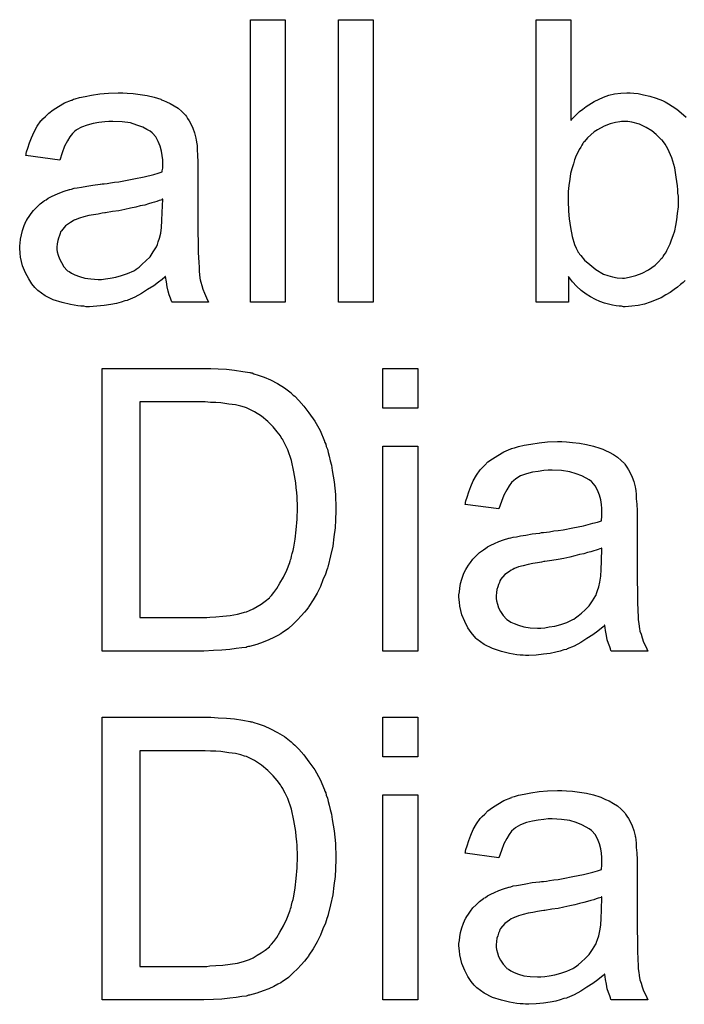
# Model space of a CAD drawing. Extents: x -1.7 to 9, y -2.8 to 5.2.
# Tile 156 of 227: x 4.321 to 4.509, y 1.402 to 1.681. Entities that reach past the tile are written whole.
import ezdxf

# ---------------------------------------------------------------- set-up
doc = ezdxf.new("R2010")
doc.units = 0
doc.layers.add('qfn32-50-23-b_document', color=1, linetype='CONTINUOUS')

msp = doc.modelspace()

# ---------------------------------------------------------------- linework, layer by layer
at = {"layer": 'qfn32-50-23-b_document', "color": 1}
for points in [[(4.396255, 1.601395), (4.38642, 1.601395), (4.38642, 1.681459), (4.396255, 1.681459), (4.396255, 1.601395)], [(4.42113, 1.601395), (4.411296, 1.601395), (4.411296, 1.681459), (4.42113, 1.681459), (4.42113, 1.601395)], [(4.509525, 1.607527), (4.508947, 1.606949), (4.508137, 1.60637), (4.507327, 1.605676), (4.506401, 1.604982), (4.505244, 1.604172), (4.503972, 1.603478), (4.502699, 1.602668), (4.499575, 1.601395), (4.497955, 1.600817), (4.49622, 1.600469), (4.494368, 1.600238), (4.492517, 1.600122), (4.492055, 1.600122), (4.491476, 1.600238), (4.490782, 1.600238), (4.489972, 1.600354), (4.488931, 1.600585), (4.486617, 1.601164), (4.485344, 1.601627), (4.484071, 1.602205), (4.482683, 1.602899), (4.48141, 1.603709), (4.480022, 1.60475), (4.478749, 1.605907), (4.477592, 1.60718), (4.476435, 1.608684), (4.476435, 1.601395), (4.467295, 1.601395), (4.467295, 1.681459), (4.477129, 1.681459), (4.477129, 1.652882)], [(4.351479, 1.660633), (4.353215, 1.660518), (4.355181, 1.660286), (4.357148, 1.659939), (4.359115, 1.659476), (4.360966, 1.658898), (4.361198, 1.658782), (4.361776, 1.658551), (4.362586, 1.658204), (4.363627, 1.657741), (4.364784, 1.657047), (4.365941, 1.656353), (4.366983, 1.655427), (4.367908, 1.654501), (4.368024, 1.654386), (4.368256, 1.654039), (4.368603, 1.65346), (4.369065, 1.652766), (4.369644, 1.651725), (4.370107, 1.650683), (4.370569, 1.649411), (4.370917, 1.647907), (4.370917, 1.647791), (4.371032, 1.647444), (4.371148, 1.646749), (4.371264, 1.645824), (4.371264, 1.644551), (4.371379, 1.643047), (4.371495, 1.64108), (4.371495, 1.638882), (4.371495, 1.625692), (4.371495, 1.625576), (4.371495, 1.625114), (4.371495, 1.624419), (4.371495, 1.623494), (4.371495, 1.622453), (4.371495, 1.62118), (4.371611, 1.618403), (4.371611, 1.615511), (4.371726, 1.612618), (4.371842, 1.611345), (4.371842, 1.610188), (4.371958, 1.609147), (4.372074, 1.608337), (4.372074, 1.608221), (4.372189, 1.607759), (4.372305, 1.607064), (4.372652, 1.606139), (4.372883, 1.605098), (4.373346, 1.60394), (4.373925, 1.602668), (4.374503, 1.601395), (4.364206, 1.601395), (4.36409, 1.601511), (4.363975, 1.601974), (4.363743, 1.602552), (4.363396, 1.603478), (4.363049, 1.604519), (4.362818, 1.605792), (4.362586, 1.60718), (4.362355, 1.608684), (4.362239, 1.608684), (4.362123, 1.608453), (4.361429, 1.607874), (4.360388, 1.607064), (4.358999, 1.606023), (4.357264, 1.604982), (4.355529, 1.603825), (4.353677, 1.602784), (4.35171, 1.601974), (4.351479, 1.601858), (4.350785, 1.601742), (4.349743, 1.601395), (4.348471, 1.601048), (4.346851, 1.600701), (4.345, 1.600469), (4.342917, 1.600238), (4.340835, 1.600122), (4.339909, 1.600122), (4.339215, 1.600238), (4.338405, 1.600238), (4.337479, 1.600354), (4.335397, 1.600701), (4.333083, 1.601279), (4.330537, 1.602089), (4.328223, 1.603246), (4.326141, 1.60475), (4.325909, 1.604982), (4.325331, 1.60556), (4.324521, 1.606602), (4.323595, 1.60799), (4.32267, 1.609726), (4.32186, 1.611692), (4.321281, 1.614122), (4.321166, 1.615279), (4.32105, 1.616668), (4.32105, 1.616899), (4.32105, 1.617362), (4.321166, 1.618172), (4.321281, 1.619213), (4.321513, 1.620486), (4.32186, 1.621758), (4.322323, 1.623147), (4.322901, 1.624419), (4.323017, 1.624535), (4.323248, 1.624998), (4.323711, 1.625692), (4.324289, 1.626502), (4.324984, 1.627428), (4.325909, 1.628353), (4.326835, 1.629279), (4.327992, 1.630089), (4.328108, 1.630204), (4.32857, 1.630436), (4.329149, 1.630899), (4.330074, 1.631361), (4.331116, 1.631824), (4.332389, 1.632403), (4.333661, 1.632866), (4.335165, 1.633328), (4.335281, 1.633328), (4.335744, 1.633444), (4.336438, 1.633675), (4.337364, 1.633791), (4.338521, 1.634023), (4.340025, 1.634254), (4.34176, 1.634601), (4.343843, 1.634832), (4.343958, 1.634832), (4.344421, 1.634948), (4.345, 1.634948), (4.34581, 1.635064), (4.346735, 1.635179), (4.347892, 1.635411), (4.349165, 1.635527), (4.350553, 1.635758), (4.35333, 1.636336), (4.356338, 1.636915), (4.358999, 1.637609), (4.360272, 1.637956), (4.361429, 1.638303), (4.361429, 1.638419), (4.361429, 1.63865), (4.361545, 1.639345), (4.361545, 1.640155), (4.361545, 1.640617), (4.361545, 1.640849), (4.361545, 1.640965), (4.361545, 1.64108), (4.361545, 1.641774), (4.361429, 1.642931), (4.361198, 1.644204), (4.360851, 1.645592), (4.360272, 1.646981), (4.359578, 1.648254), (4.358652, 1.649295), (4.358537, 1.649411), (4.357958, 1.649873), (4.357033, 1.650336), (4.355876, 1.65103), (4.354256, 1.651609), (4.352405, 1.652187), (4.350091, 1.652534), (4.34743, 1.65265), (4.346273, 1.65265), (4.345115, 1.652534), (4.343496, 1.652303), (4.341876, 1.652072), (4.34014, 1.651609), (4.338521, 1.65103), (4.337132, 1.65022), (4.337016, 1.650105), (4.336554, 1.649758), (4.335975, 1.649179), (4.335281, 1.648254), (4.334587, 1.647097), (4.333777, 1.645592), (4.333083, 1.643741), (4.332389, 1.641659), (4.322785, 1.642931), (4.322785, 1.643047), (4.322901, 1.643163), (4.322901, 1.64351), (4.323017, 1.643973), (4.323364, 1.645014), (4.323827, 1.646518), (4.324405, 1.648022), (4.325099, 1.649642), (4.326025, 1.651262), (4.327066, 1.652766), (4.327182, 1.652882), (4.327645, 1.653344), (4.328339, 1.654039), (4.329265, 1.654964), (4.330537, 1.65589), (4.332041, 1.656815), (4.333777, 1.657857), (4.335744, 1.658667), (4.335859, 1.658667), (4.335975, 1.658782), (4.336322, 1.658898), (4.336785, 1.659014), (4.337942, 1.659361), (4.339562, 1.659708), (4.341413, 1.660055), (4.343727, 1.660402), (4.346157, 1.660633), (4.348934, 1.660749), (4.350206, 1.660749), (4.351479, 1.660633)], [(4.477129, 1.652882), (4.477245, 1.652997), (4.477361, 1.653229), (4.477708, 1.653576), (4.478286, 1.654154), (4.478865, 1.654733), (4.479559, 1.655427), (4.480484, 1.656121), (4.48141, 1.656815), (4.483724, 1.65832), (4.486385, 1.659476), (4.487889, 1.660055), (4.489509, 1.660402), (4.491245, 1.660633), (4.49298, 1.660749), (4.493906, 1.660749), (4.494947, 1.660633), (4.49622, 1.660518), (4.497724, 1.660171), (4.499459, 1.659824), (4.50131, 1.659245), (4.503046, 1.658551), (4.503277, 1.658435), (4.503856, 1.658204), (4.504782, 1.657625), (4.505823, 1.656931), (4.507096, 1.656121), (4.508368, 1.65508), (4.509757, 1.653807)], [(4.493212, 1.65265), (4.491476, 1.65265), (4.491013, 1.652534), (4.48974, 1.652303), (4.488236, 1.651956), (4.486501, 1.651262), (4.48465, 1.65022), (4.483724, 1.649642), (4.482798, 1.648832), (4.481873, 1.648022), (4.480947, 1.646981), (4.480947, 1.646865), (4.480716, 1.646749), (4.480484, 1.646402), (4.480253, 1.64594), (4.479906, 1.645361), (4.479443, 1.644667), (4.479096, 1.643857), (4.478633, 1.642931), (4.478171, 1.641774), (4.477823, 1.640617), (4.477361, 1.639229), (4.477014, 1.637841), (4.476782, 1.636221), (4.476551, 1.634485), (4.476319, 1.63275), (4.476319, 1.630783), (4.476319, 1.630667), (4.476319, 1.63032), (4.476319, 1.629742), (4.476319, 1.629047), (4.476435, 1.628237), (4.476435, 1.627196), (4.476666, 1.624998), (4.477014, 1.622568), (4.477476, 1.620023), (4.478171, 1.617709), (4.478633, 1.616668), (4.479096, 1.615742), (4.479096, 1.615626), (4.479328, 1.615395), (4.479559, 1.615048), (4.479906, 1.614585), (4.480947, 1.613312), (4.482451, 1.61204), (4.484187, 1.610651), (4.486385, 1.609378), (4.487542, 1.608916), (4.488931, 1.608569), (4.490203, 1.608337), (4.491707, 1.608221), (4.492286, 1.608221), (4.492749, 1.608337), (4.494021, 1.608569), (4.495525, 1.608916), (4.497261, 1.60961), (4.499112, 1.610535), (4.500963, 1.611924), (4.501889, 1.612849), (4.502815, 1.613775), (4.502815, 1.613891), (4.503046, 1.614006), (4.503277, 1.614353), (4.503509, 1.614816), (4.503972, 1.615395), (4.504319, 1.616089), (4.504782, 1.617015), (4.505244, 1.61794), (4.505591, 1.619097), (4.506054, 1.620254), (4.506517, 1.621643), (4.506864, 1.623147), (4.507096, 1.624766), (4.507327, 1.626502), (4.507558, 1.628469), (4.507558, 1.630436), (4.507558, 1.630552), (4.507558, 1.630899), (4.507558, 1.631477), (4.507443, 1.632287), (4.507443, 1.633213), (4.507327, 1.63437), (4.50698, 1.636799), (4.506517, 1.63946), (4.505707, 1.642353), (4.50455, 1.644898), (4.503856, 1.646171), (4.503046, 1.647212), (4.503046, 1.647328), (4.502815, 1.647444), (4.502236, 1.648022), (4.50131, 1.648948), (4.500038, 1.649989), (4.498418, 1.650915), (4.496567, 1.65184), (4.494368, 1.652419), (4.493212, 1.65265)], [(4.361545, 1.630552), (4.361429, 1.630552), (4.361314, 1.630436), (4.360966, 1.63032), (4.360504, 1.630204), (4.359925, 1.629973), (4.359231, 1.629742), (4.358421, 1.62951), (4.357495, 1.629279), (4.356454, 1.628932), (4.355181, 1.6287), (4.353909, 1.628353), (4.352405, 1.628006), (4.350785, 1.627659), (4.349165, 1.627312), (4.347314, 1.627081), (4.345347, 1.626733), (4.345115, 1.626733), (4.344421, 1.626618), (4.343264, 1.626386), (4.341992, 1.626155), (4.340603, 1.625924), (4.339215, 1.625576), (4.337942, 1.625229), (4.336785, 1.624766), (4.336669, 1.624766), (4.336322, 1.624535), (4.335859, 1.624304), (4.335397, 1.623957), (4.334008, 1.623031), (4.332851, 1.621643), (4.332851, 1.621527), (4.33262, 1.621295), (4.332504, 1.620833), (4.332273, 1.620254), (4.332041, 1.61956), (4.33181, 1.618866), (4.331694, 1.61794), (4.331579, 1.617015), (4.331579, 1.616899), (4.331579, 1.61632), (4.331694, 1.615626), (4.331926, 1.614701), (4.332273, 1.613659), (4.332851, 1.612618), (4.333546, 1.611461), (4.334471, 1.61042), (4.334587, 1.610304), (4.33505, 1.610073), (4.335744, 1.60961), (4.336669, 1.609147), (4.337942, 1.608684), (4.339446, 1.608221), (4.341182, 1.60799), (4.343264, 1.607874), (4.34419, 1.607874), (4.345347, 1.60799), (4.34662, 1.608221), (4.348239, 1.608453), (4.349859, 1.608916), (4.351595, 1.609494), (4.35333, 1.610304), (4.353562, 1.61042), (4.354024, 1.610767), (4.354834, 1.611345), (4.35576, 1.612155), (4.356801, 1.613081), (4.357958, 1.614238), (4.358884, 1.615626), (4.359809, 1.61713), (4.359925, 1.617246), (4.360041, 1.617709), (4.360272, 1.618519), (4.360619, 1.61956), (4.360966, 1.620948), (4.361198, 1.622568), (4.361314, 1.624535), (4.361429, 1.626849), (4.361545, 1.630552)], [(4.37728, 1.58249), (4.379594, 1.582374), (4.381908, 1.582143), (4.384222, 1.581795), (4.386189, 1.581448), (4.386305, 1.581448), (4.386536, 1.581333), (4.386883, 1.581333), (4.387346, 1.581101), (4.388619, 1.580754), (4.390239, 1.580176), (4.39209, 1.579366), (4.394057, 1.578324), (4.396024, 1.577168), (4.397875, 1.575663), (4.39799, 1.575548), (4.398106, 1.575432), (4.398453, 1.575085), (4.398916, 1.574738), (4.400073, 1.573581), (4.401461, 1.571961), (4.402966, 1.569994), (4.404585, 1.56768), (4.406089, 1.565019), (4.407362, 1.562011), (4.407362, 1.561895), (4.407478, 1.561664), (4.407709, 1.561201), (4.407825, 1.560507), (4.408172, 1.559697), (4.408403, 1.558771), (4.408635, 1.55773), (4.408982, 1.556457), (4.409329, 1.555185), (4.40956, 1.55368), (4.410139, 1.550441), (4.410486, 1.546854), (4.410602, 1.54292), (4.410602, 1.542805), (4.410602, 1.542573), (4.410602, 1.541995), (4.410602, 1.541416), (4.410486, 1.540606), (4.410486, 1.539681), (4.41037, 1.537482), (4.410023, 1.534937), (4.409676, 1.532276), (4.409098, 1.529499), (4.408403, 1.526722), (4.408403, 1.526607), (4.408288, 1.526375), (4.408172, 1.526028), (4.408056, 1.525565), (4.407593, 1.524293), (4.406899, 1.522673), (4.406205, 1.520822), (4.405279, 1.51897), (4.404123, 1.517004), (4.402966, 1.515152), (4.40285, 1.514921), (4.402387, 1.514342), (4.401693, 1.513533), (4.400767, 1.512491), (4.399726, 1.511334), (4.398453, 1.510177), (4.397181, 1.508905), (4.395676, 1.507863), (4.395445, 1.507747), (4.394982, 1.5074), (4.394172, 1.506938), (4.393015, 1.506359), (4.391627, 1.505665), (4.390007, 1.505086), (4.388156, 1.504392), (4.386073, 1.503814), (4.385842, 1.503814), (4.385495, 1.503698), (4.385148, 1.503582), (4.383991, 1.503467), (4.382371, 1.503235), (4.38052, 1.503004), (4.378321, 1.502772), (4.375892, 1.502657), (4.373231, 1.502541), (4.344421, 1.502541), (4.344421, 1.582605), (4.375198, 1.582605), (4.37728, 1.58249)], [(4.433742, 1.571382), (4.423907, 1.571382), (4.423907, 1.582605), (4.433742, 1.582605), (4.433742, 1.571382)], [(4.373578, 1.573118), (4.355066, 1.573118), (4.355066, 1.512028), (4.374041, 1.512028), (4.37485, 1.512144), (4.376586, 1.51226), (4.378553, 1.512376), (4.380635, 1.512607), (4.382718, 1.512954), (4.384453, 1.513417), (4.384685, 1.513533), (4.385263, 1.513648), (4.386073, 1.513995), (4.387115, 1.514458), (4.388272, 1.515152), (4.389429, 1.515847), (4.390586, 1.516656), (4.391743, 1.517582), (4.391858, 1.517813), (4.392321, 1.518276), (4.393015, 1.519086), (4.393825, 1.520243), (4.394751, 1.521747), (4.395792, 1.523483), (4.396718, 1.52545), (4.397528, 1.527648), (4.397528, 1.527764), (4.397643, 1.527995), (4.397759, 1.528342), (4.397875, 1.528805), (4.39799, 1.529383), (4.398222, 1.530193), (4.398453, 1.531003), (4.398685, 1.531929), (4.399032, 1.534243), (4.399379, 1.536904), (4.39961, 1.539912), (4.399726, 1.543152), (4.399726, 1.543267), (4.399726, 1.54373), (4.399726, 1.544309), (4.39961, 1.545234), (4.39961, 1.546276), (4.399494, 1.547433), (4.399379, 1.548821), (4.399263, 1.550209), (4.398685, 1.553333), (4.39799, 1.556573), (4.396949, 1.559581), (4.396255, 1.561085), (4.395561, 1.562358), (4.395561, 1.562474), (4.395329, 1.562705), (4.395098, 1.563052), (4.394867, 1.563515), (4.393941, 1.564672), (4.392784, 1.56606), (4.39128, 1.567564), (4.389544, 1.569069), (4.387577, 1.570341), (4.385495, 1.571382), (4.385263, 1.571498), (4.384685, 1.571614), (4.383644, 1.571961), (4.38214, 1.572308), (4.380288, 1.57254), (4.377974, 1.572887), (4.376586, 1.573002), (4.375082, 1.573002), (4.373578, 1.573118)], [(4.433742, 1.502541), (4.423907, 1.502541), (4.423907, 1.560622), (4.433742, 1.560622), (4.433742, 1.502541)], [(4.475856, 1.561779), (4.477592, 1.561664), (4.479559, 1.561432), (4.481526, 1.561085), (4.483493, 1.560622), (4.485344, 1.560044), (4.485575, 1.559928), (4.486154, 1.559697), (4.486964, 1.55935), (4.488005, 1.558887), (4.489162, 1.558193), (4.490319, 1.557498), (4.49136, 1.556573), (4.492286, 1.555647), (4.492402, 1.555532), (4.492633, 1.555185), (4.49298, 1.554606), (4.493443, 1.553912), (4.494021, 1.55287), (4.494484, 1.551829), (4.494947, 1.550556), (4.495294, 1.549052), (4.495294, 1.548937), (4.49541, 1.54859), (4.495525, 1.547895), (4.495641, 1.54697), (4.495641, 1.545697), (4.495757, 1.544193), (4.495873, 1.542226), (4.495873, 1.540028), (4.495873, 1.526838), (4.495873, 1.526722), (4.495873, 1.526259), (4.495873, 1.525565), (4.495873, 1.52464), (4.495873, 1.523598), (4.495873, 1.522326), (4.495988, 1.519549), (4.495988, 1.516656), (4.496104, 1.513764), (4.49622, 1.512491), (4.49622, 1.511334), (4.496335, 1.510293), (4.496451, 1.509483), (4.496451, 1.509367), (4.496567, 1.508905), (4.496682, 1.50821), (4.49703, 1.507285), (4.497261, 1.506243), (4.497724, 1.505086), (4.498302, 1.503814), (4.498881, 1.502541), (4.488583, 1.502541), (4.488468, 1.502657), (4.488352, 1.50312), (4.488121, 1.503698), (4.487774, 1.504624), (4.487426, 1.505665), (4.487195, 1.506938), (4.486964, 1.508326), (4.486732, 1.50983), (4.486617, 1.50983), (4.486501, 1.509599), (4.485807, 1.50902), (4.484765, 1.50821), (4.483377, 1.507169), (4.481641, 1.506128), (4.479906, 1.504971), (4.478055, 1.503929), (4.476088, 1.50312), (4.475856, 1.503004), (4.475162, 1.502888), (4.474121, 1.502541), (4.472848, 1.502194), (4.471229, 1.501847), (4.469377, 1.501615), (4.467295, 1.501384), (4.465212, 1.501268), (4.464287, 1.501268), (4.463592, 1.501384), (4.462782, 1.501384), (4.461857, 1.5015), (4.459774, 1.501847), (4.45746, 1.502425), (4.454915, 1.503235), (4.452601, 1.504392), (4.450518, 1.505896), (4.450287, 1.506128), (4.449708, 1.506706), (4.448898, 1.507747), (4.447973, 1.509136), (4.447047, 1.510871), (4.446237, 1.512838), (4.445659, 1.515268), (4.445543, 1.516425), (4.445427, 1.517813), (4.445427, 1.518045), (4.445427, 1.518508), (4.445543, 1.519318), (4.445659, 1.520359), (4.44589, 1.521631), (4.446237, 1.522904), (4.4467, 1.524293), (4.447279, 1.525565), (4.447394, 1.525681), (4.447626, 1.526144), (4.448088, 1.526838), (4.448667, 1.527648), (4.449361, 1.528573), (4.450287, 1.529499), (4.451212, 1.530425), (4.452369, 1.531235), (4.452485, 1.53135), (4.452948, 1.531582), (4.453526, 1.532044), (4.454452, 1.532507), (4.455493, 1.53297), (4.456766, 1.533549), (4.458039, 1.534011), (4.459543, 1.534474), (4.459658, 1.534474), (4.460121, 1.53459), (4.460815, 1.534821), (4.461741, 1.534937), (4.462898, 1.535168), (4.464402, 1.5354), (4.466138, 1.535747), (4.46822, 1.535978), (4.468336, 1.535978), (4.468799, 1.536094), (4.469377, 1.536094), (4.470187, 1.53621), (4.471113, 1.536325), (4.47227, 1.536557), (4.473542, 1.536672), (4.474931, 1.536904), (4.477708, 1.537482), (4.480716, 1.538061), (4.483377, 1.538755), (4.48465, 1.539102), (4.485807, 1.539449), (4.485807, 1.539565), (4.485807, 1.539796), (4.485922, 1.540491), (4.485922, 1.541301), (4.485922, 1.541763), (4.485922, 1.541995), (4.485922, 1.54211), (4.485922, 1.542226), (4.485922, 1.54292), (4.485807, 1.544077), (4.485575, 1.54535), (4.485228, 1.546738), (4.48465, 1.548127), (4.483956, 1.549399), (4.48303, 1.550441), (4.482914, 1.550556), (4.482336, 1.551019), (4.48141, 1.551482), (4.480253, 1.552176), (4.478633, 1.552755), (4.476782, 1.553333), (4.474468, 1.55368), (4.471807, 1.553796), (4.47065, 1.553796), (4.469493, 1.55368), (4.467873, 1.553449), (4.466253, 1.553218), (4.464518, 1.552755), (4.462898, 1.552176), (4.46151, 1.551366), (4.461394, 1.551251), (4.460931, 1.550904), (4.460353, 1.550325), (4.459658, 1.549399), (4.458964, 1.548243), (4.458154, 1.546738), (4.45746, 1.544887), (4.456766, 1.542805), (4.447163, 1.544077), (4.447163, 1.544193), (4.447279, 1.544309), (4.447279, 1.544656), (4.447394, 1.545119), (4.447741, 1.54616), (4.448204, 1.547664), (4.448783, 1.549168), (4.449477, 1.550788), (4.450403, 1.552408), (4.451444, 1.553912), (4.45156, 1.554027), (4.452022, 1.55449), (4.452717, 1.555185), (4.453642, 1.55611), (4.454915, 1.557036), (4.456419, 1.557961), (4.458154, 1.559003), (4.460121, 1.559812), (4.460237, 1.559812), (4.460353, 1.559928), (4.4607, 1.560044), (4.461163, 1.56016), (4.46232, 1.560507), (4.463939, 1.560854), (4.465791, 1.561201), (4.468105, 1.561548), (4.470534, 1.561779), (4.473311, 1.561895), (4.474584, 1.561895), (4.475856, 1.561779)], [(4.485922, 1.531697), (4.485807, 1.531697), (4.485691, 1.531582), (4.485344, 1.531466), (4.484881, 1.53135), (4.484303, 1.531119), (4.483608, 1.530888), (4.482798, 1.530656), (4.481873, 1.530425), (4.480832, 1.530078), (4.479559, 1.529846), (4.478286, 1.529499), (4.476782, 1.529152), (4.475162, 1.528805), (4.473542, 1.528458), (4.471691, 1.528226), (4.469724, 1.527879), (4.469493, 1.527879), (4.468799, 1.527764), (4.467642, 1.527532), (4.466369, 1.527301), (4.464981, 1.527069), (4.463592, 1.526722), (4.46232, 1.526375), (4.461163, 1.525912), (4.461047, 1.525912), (4.4607, 1.525681), (4.460237, 1.52545), (4.459774, 1.525102), (4.458386, 1.524177), (4.457229, 1.522789), (4.457229, 1.522673), (4.456997, 1.522441), (4.456882, 1.521979), (4.45665, 1.5214), (4.456419, 1.520706), (4.456188, 1.520012), (4.456072, 1.519086), (4.455956, 1.51816), (4.455956, 1.518045), (4.455956, 1.517466), (4.456072, 1.516772), (4.456303, 1.515847), (4.45665, 1.514805), (4.457229, 1.513764), (4.457923, 1.512607), (4.458849, 1.511566), (4.458964, 1.51145), (4.459427, 1.511218), (4.460121, 1.510756), (4.461047, 1.510293), (4.46232, 1.50983), (4.463824, 1.509367), (4.465559, 1.509136), (4.467642, 1.50902), (4.468567, 1.50902), (4.469724, 1.509136), (4.470997, 1.509367), (4.472617, 1.509599), (4.474237, 1.510062), (4.475972, 1.51064), (4.477708, 1.51145), (4.477939, 1.511566), (4.478402, 1.511913), (4.479212, 1.512491), (4.480137, 1.513301), (4.481179, 1.514227), (4.482336, 1.515384), (4.483261, 1.516772), (4.484187, 1.518276), (4.484303, 1.518392), (4.484418, 1.518855), (4.48465, 1.519665), (4.484997, 1.520706), (4.485344, 1.522094), (4.485575, 1.523714), (4.485691, 1.525681), (4.485807, 1.527995), (4.485922, 1.531697)], [(4.37728, 1.483636), (4.379594, 1.48352), (4.381908, 1.483289), (4.384222, 1.482941), (4.386189, 1.482594), (4.386305, 1.482594), (4.386536, 1.482479), (4.386883, 1.482479), (4.387346, 1.482247), (4.388619, 1.4819), (4.390239, 1.481322), (4.39209, 1.480512), (4.394057, 1.47947), (4.396024, 1.478313), (4.397875, 1.476809), (4.39799, 1.476694), (4.398106, 1.476578), (4.398453, 1.476231), (4.398916, 1.475884), (4.400073, 1.474727), (4.401461, 1.473107), (4.402966, 1.47114), (4.404585, 1.468826), (4.406089, 1.466165), (4.407362, 1.463157), (4.407362, 1.463041), (4.407478, 1.46281), (4.407709, 1.462347), (4.407825, 1.461653), (4.408172, 1.460843), (4.408403, 1.459917), (4.408635, 1.458876), (4.408982, 1.457603), (4.409329, 1.45633), (4.40956, 1.454826), (4.410139, 1.451587), (4.410486, 1.448), (4.410602, 1.444066), (4.410602, 1.44395), (4.410602, 1.443719), (4.410602, 1.443141), (4.410602, 1.442562), (4.410486, 1.441752), (4.410486, 1.440827), (4.41037, 1.438628), (4.410023, 1.436083), (4.409676, 1.433422), (4.409098, 1.430645), (4.408403, 1.427868), (4.408403, 1.427753), (4.408288, 1.427521), (4.408172, 1.427174), (4.408056, 1.426711), (4.407593, 1.425438), (4.406899, 1.423819), (4.406205, 1.421967), (4.405279, 1.420116), (4.404123, 1.418149), (4.402966, 1.416298), (4.40285, 1.416067), (4.402387, 1.415488), (4.401693, 1.414678), (4.400767, 1.413637), (4.399726, 1.41248), (4.398453, 1.411323), (4.397181, 1.41005), (4.395676, 1.409009), (4.395445, 1.408893), (4.394982, 1.408546), (4.394172, 1.408083), (4.393015, 1.407505), (4.391627, 1.406811), (4.390007, 1.406232), (4.388156, 1.405538), (4.386073, 1.40496), (4.385842, 1.40496), (4.385495, 1.404844), (4.385148, 1.404728), (4.383991, 1.404612), (4.382371, 1.404381), (4.38052, 1.40415), (4.378321, 1.403918), (4.375892, 1.403803), (4.373231, 1.403687), (4.344421, 1.403687), (4.344421, 1.483751), (4.375198, 1.483751), (4.37728, 1.483636)], [(4.433742, 1.472528), (4.423907, 1.472528), (4.423907, 1.483751), (4.433742, 1.483751), (4.433742, 1.472528)], [(4.373578, 1.474264), (4.355066, 1.474264), (4.355066, 1.413174), (4.374041, 1.413174), (4.37485, 1.41329), (4.376586, 1.413406), (4.378553, 1.413521), (4.380635, 1.413753), (4.382718, 1.4141), (4.384453, 1.414563), (4.384685, 1.414678), (4.385263, 1.414794), (4.386073, 1.415141), (4.387115, 1.415604), (4.388272, 1.416298), (4.389429, 1.416992), (4.390586, 1.417802), (4.391743, 1.418728), (4.391858, 1.418959), (4.392321, 1.419422), (4.393015, 1.420232), (4.393825, 1.421389), (4.394751, 1.422893), (4.395792, 1.424629), (4.396718, 1.426595), (4.397528, 1.428794), (4.397528, 1.428909), (4.397643, 1.429141), (4.397759, 1.429488), (4.397875, 1.429951), (4.39799, 1.430529), (4.398222, 1.431339), (4.398453, 1.432149), (4.398685, 1.433075), (4.399032, 1.435389), (4.399379, 1.43805), (4.39961, 1.441058), (4.399726, 1.444298), (4.399726, 1.444413), (4.399726, 1.444876), (4.399726, 1.445455), (4.39961, 1.44638), (4.39961, 1.447421), (4.399494, 1.448579), (4.399379, 1.449967), (4.399263, 1.451355), (4.398685, 1.454479), (4.39799, 1.457719), (4.396949, 1.460727), (4.396255, 1.462231), (4.395561, 1.463504), (4.395561, 1.46362), (4.395329, 1.463851), (4.395098, 1.464198), (4.394867, 1.464661), (4.393941, 1.465818), (4.392784, 1.467206), (4.39128, 1.46871), (4.389544, 1.470214), (4.387577, 1.471487), (4.385495, 1.472528), (4.385263, 1.472644), (4.384685, 1.47276), (4.383644, 1.473107), (4.38214, 1.473454), (4.380288, 1.473685), (4.377974, 1.474033), (4.376586, 1.474148), (4.375082, 1.474148), (4.373578, 1.474264)], [(4.475856, 1.462925), (4.477592, 1.46281), (4.479559, 1.462578), (4.481526, 1.462231), (4.483493, 1.461768), (4.485344, 1.46119), (4.485575, 1.461074), (4.486154, 1.460843), (4.486964, 1.460496), (4.488005, 1.460033), (4.489162, 1.459339), (4.490319, 1.458644), (4.49136, 1.457719), (4.492286, 1.456793), (4.492402, 1.456678), (4.492633, 1.45633), (4.49298, 1.455752), (4.493443, 1.455058), (4.494021, 1.454016), (4.494484, 1.452975), (4.494947, 1.451702), (4.495294, 1.450198), (4.495294, 1.450083), (4.49541, 1.449736), (4.495525, 1.449041), (4.495641, 1.448116), (4.495641, 1.446843), (4.495757, 1.445339), (4.495873, 1.443372), (4.495873, 1.441174), (4.495873, 1.427984), (4.495873, 1.427868), (4.495873, 1.427405), (4.495873, 1.426711), (4.495873, 1.425786), (4.495873, 1.424744), (4.495873, 1.423472), (4.495988, 1.420695), (4.495988, 1.417802), (4.496104, 1.41491), (4.49622, 1.413637), (4.49622, 1.41248), (4.496335, 1.411439), (4.496451, 1.410629), (4.496451, 1.410513), (4.496567, 1.41005), (4.496682, 1.409356), (4.49703, 1.408431), (4.497261, 1.407389), (4.497724, 1.406232), (4.498302, 1.40496), (4.498881, 1.403687), (4.488583, 1.403687), (4.488468, 1.403803), (4.488352, 1.404265), (4.488121, 1.404844), (4.487774, 1.40577), (4.487426, 1.406811), (4.487195, 1.408083), (4.486964, 1.409472), (4.486732, 1.410976), (4.486617, 1.410976), (4.486501, 1.410745), (4.485807, 1.410166), (4.484765, 1.409356), (4.483377, 1.408315), (4.481641, 1.407274), (4.479906, 1.406117), (4.478055, 1.405075), (4.476088, 1.404265), (4.475856, 1.40415), (4.475162, 1.404034), (4.474121, 1.403687), (4.472848, 1.40334), (4.471229, 1.402993), (4.469377, 1.402761), (4.467295, 1.40253), (4.465212, 1.402414), (4.464287, 1.402414), (4.463592, 1.40253), (4.462782, 1.40253), (4.461857, 1.402646), (4.459774, 1.402993), (4.45746, 1.403571), (4.454915, 1.404381), (4.452601, 1.405538), (4.450518, 1.407042), (4.450287, 1.407274), (4.449708, 1.407852), (4.448898, 1.408893), (4.447973, 1.410282), (4.447047, 1.412017), (4.446237, 1.413984), (4.445659, 1.416414), (4.445543, 1.417571), (4.445427, 1.418959), (4.445427, 1.419191), (4.445427, 1.419653), (4.445543, 1.420463), (4.445659, 1.421505), (4.44589, 1.422777), (4.446237, 1.42405), (4.4467, 1.425438), (4.447279, 1.426711), (4.447394, 1.426827), (4.447626, 1.42729), (4.448088, 1.427984), (4.448667, 1.428794), (4.449361, 1.429719), (4.450287, 1.430645), (4.451212, 1.431571), (4.452369, 1.43238), (4.452485, 1.432496), (4.452948, 1.432728), (4.453526, 1.43319), (4.454452, 1.433653), (4.455493, 1.434116), (4.456766, 1.434695), (4.458039, 1.435157), (4.459543, 1.43562), (4.459658, 1.43562), (4.460121, 1.435736), (4.460815, 1.435967), (4.461741, 1.436083), (4.462898, 1.436314), (4.464402, 1.436546), (4.466138, 1.436893), (4.46822, 1.437124), (4.468336, 1.437124), (4.468799, 1.43724), (4.469377, 1.43724), (4.470187, 1.437356), (4.471113, 1.437471), (4.47227, 1.437703), (4.473542, 1.437818), (4.474931, 1.43805), (4.477708, 1.438628), (4.480716, 1.439207), (4.483377, 1.439901), (4.48465, 1.440248), (4.485807, 1.440595), (4.485807, 1.440711), (4.485807, 1.440942), (4.485922, 1.441637), (4.485922, 1.442446), (4.485922, 1.442909), (4.485922, 1.443141), (4.485922, 1.443256), (4.485922, 1.443372), (4.485922, 1.444066), (4.485807, 1.445223), (4.485575, 1.446496), (4.485228, 1.447884), (4.48465, 1.449273), (4.483956, 1.450545), (4.48303, 1.451587), (4.482914, 1.451702), (4.482336, 1.452165), (4.48141, 1.452628), (4.480253, 1.453322), (4.478633, 1.453901), (4.476782, 1.454479), (4.474468, 1.454826), (4.471807, 1.454942), (4.47065, 1.454942), (4.469493, 1.454826), (4.467873, 1.454595), (4.466253, 1.454363), (4.464518, 1.453901), (4.462898, 1.453322), (4.46151, 1.452512), (4.461394, 1.452397), (4.460931, 1.45205), (4.460353, 1.451471), (4.459658, 1.450545), (4.458964, 1.449388), (4.458154, 1.447884), (4.45746, 1.446033), (4.456766, 1.44395), (4.447163, 1.445223), (4.447163, 1.445339), (4.447279, 1.445455), (4.447279, 1.445802), (4.447394, 1.446264), (4.447741, 1.447306), (4.448204, 1.44881), (4.448783, 1.450314), (4.449477, 1.451934), (4.450403, 1.453554), (4.451444, 1.455058), (4.45156, 1.455173), (4.452022, 1.455636), (4.452717, 1.45633), (4.453642, 1.457256), (4.454915, 1.458182), (4.456419, 1.459107), (4.458154, 1.460149), (4.460121, 1.460958), (4.460237, 1.460958), (4.460353, 1.461074), (4.4607, 1.46119), (4.461163, 1.461305), (4.46232, 1.461653), (4.463939, 1.462), (4.465791, 1.462347), (4.468105, 1.462694), (4.470534, 1.462925), (4.473311, 1.463041), (4.474584, 1.463041), (4.475856, 1.462925)], [(4.433742, 1.403687), (4.423907, 1.403687), (4.423907, 1.461768), (4.433742, 1.461768), (4.433742, 1.403687)], [(4.485922, 1.432843), (4.485807, 1.432843), (4.485691, 1.432728), (4.485344, 1.432612), (4.484881, 1.432496), (4.484303, 1.432265), (4.483608, 1.432033), (4.482798, 1.431802), (4.481873, 1.431571), (4.480832, 1.431224), (4.479559, 1.430992), (4.478286, 1.430645), (4.476782, 1.430298), (4.475162, 1.429951), (4.473542, 1.429604), (4.471691, 1.429372), (4.469724, 1.429025), (4.469493, 1.429025), (4.468799, 1.428909), (4.467642, 1.428678), (4.466369, 1.428447), (4.464981, 1.428215), (4.463592, 1.427868), (4.46232, 1.427521), (4.461163, 1.427058), (4.461047, 1.427058), (4.4607, 1.426827), (4.460237, 1.426595), (4.459774, 1.426248), (4.458386, 1.425323), (4.457229, 1.423934), (4.457229, 1.423819), (4.456997, 1.423587), (4.456882, 1.423124), (4.45665, 1.422546), (4.456419, 1.421852), (4.456188, 1.421158), (4.456072, 1.420232), (4.455956, 1.419306), (4.455956, 1.419191), (4.455956, 1.418612), (4.456072, 1.417918), (4.456303, 1.416992), (4.45665, 1.415951), (4.457229, 1.41491), (4.457923, 1.413753), (4.458849, 1.412711), (4.458964, 1.412596), (4.459427, 1.412364), (4.460121, 1.411902), (4.461047, 1.411439), (4.46232, 1.410976), (4.463824, 1.410513), (4.465559, 1.410282), (4.467642, 1.410166), (4.468567, 1.410166), (4.469724, 1.410282), (4.470997, 1.410513), (4.472617, 1.410745), (4.474237, 1.411207), (4.475972, 1.411786), (4.477708, 1.412596), (4.477939, 1.412711), (4.478402, 1.413059), (4.479212, 1.413637), (4.480137, 1.414447), (4.481179, 1.415373), (4.482336, 1.41653), (4.483261, 1.417918), (4.484187, 1.419422), (4.484303, 1.419538), (4.484418, 1.420001), (4.48465, 1.420811), (4.484997, 1.421852), (4.485344, 1.42324), (4.485575, 1.42486), (4.485691, 1.426827), (4.485807, 1.429141), (4.485922, 1.432843)]]:
    msp.add_lwpolyline(points, dxfattribs=at)

doc.saveas('drawing.dxf')
